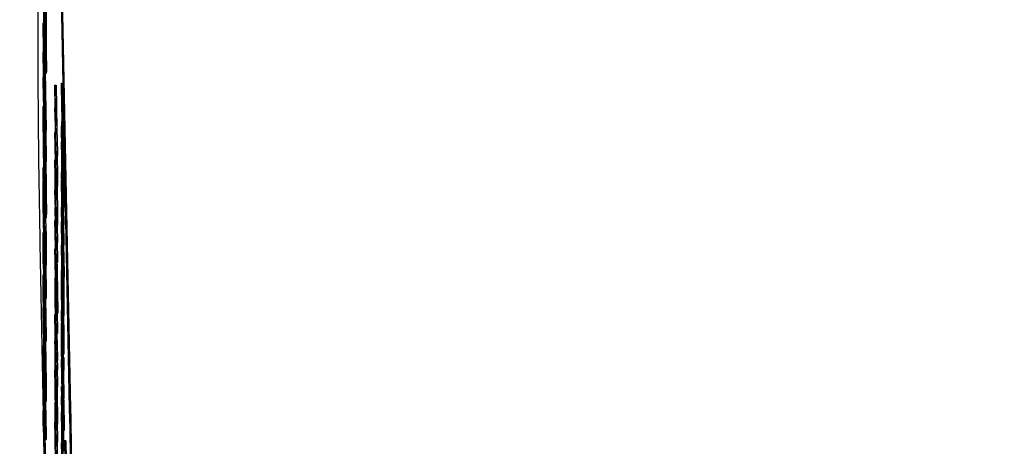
# Model space of a CAD drawing. Header units: inches. Extents: x 0.6 to 33.8, y 0 to 21.7.
# Tile 83 of 169: x 19.4872 to 19.6967, y 15.3838 to 15.4745. Entities that reach past the tile are written whole.
import ezdxf

# ---------------------------------------------------------------- set-up
doc = ezdxf.new("R2010")
doc.units = ezdxf.units.IN
doc.header["$MEASUREMENT"] = 0
doc.layers.add('FORMAT', color=7, linetype='Continuous')
doc.styles.add('SLDTEXTSTYLE3', font='TXT', dxfattribs={"width": 0.75})
doc.dimstyles.new('SLDDIMSTYLE0', dxfattribs={"dimtxt": 0.125, "dimasz": 0.13, "dimexe": 0, "dimexo": 0.0625, "dimgap": 0.03125, "dimtad": 0, "dimtih": 1, "dimtoh": 1, "dimdec": 1, "dimlfac": 4, "dimrnd": 1e-09, "dimzin": 12, "dimdsep": 46, "dimtxsty": 'SLDTEXTSTYLE3', "dimsah": 1, "dimcen": 0.09, "dimadec": 0, "dimazin": 3, "dimtfac": 1, "dimtdec": 1, "dimtofl": 0, "dimtmove": 0, "dimatfit": 3, "dimfxl": 0, "dimfrac": 2, "dimtolj": 1, "dimtzin": 12, "dimarcsym": 0})

# ---------------------------------------------------------------- blocks, each defined once
blk = doc.blocks.new('_D_4')
at = {"layer": 'FORMAT'}
for p, q in [((19.12974, 18.29622), (19.09166, 18.29622)), ((19.09166, 18.29622), (19.09166, 18.09779)), ((19.40683, 18.29622), (19.44491, 18.29622)), ((19.44491, 18.29622), (19.44491, 18.09779)), ((17.83576, 9.27335), (17.83576, 18.24119)), ((20.70081, 17.05098), (20.70081, 18.24119)), ((17.83576, 18.11619), (18.98207, 18.11619)), ((20.70081, 18.11619), (19.5545, 18.11619)), ((19.09166, 18.09779), (19.12974, 18.09779)), ((19.44491, 18.09779), (19.40683, 18.09779))]:
    blk.add_line(p, q, dxfattribs=at)
for points in [[(17.83576, 18.11619), (17.96576, 18.09619), (17.96576, 18.13619)], [(20.70081, 18.11619), (20.57081, 18.13619), (20.57081, 18.09619)]]:
    blk.add_solid(points, dxfattribs=at)
at = {"layer": 'FORMAT', "char_height": 0.125, "attachment_point": 1, "style": 'SLDTEXTSTYLE3'}
for s, insert in [('291', (19.12974, 18.25892)), ('11.5', (19.10665, 18.0719))]:
    blk.add_mtext(s, dxfattribs=dict(at, insert=insert))

msp = doc.modelspace()

# ---------------------------------------------------------------- linework, layer by layer
at = {"color": 7, "linetype": 'Continuous'}
for p, q in [((19.49107, 15.72046), (19.49107, 15.4607)), ((19.49783, 15.39177), (19.49151, 15.7104)), ((19.49808, 15.39177), (19.49176, 15.7104)), ((19.49262, 15.47213), (19.49223, 15.49191)), ((19.49262, 15.47818), (19.49262, 15.47213)), ((19.49287, 15.47818), (19.49287, 15.47213)), ((19.49223, 15.47278), (19.49223, 15.47376)), ((19.49223, 15.47376), (19.49262, 15.45109)), ((19.49252, 15.47391), (19.49255, 15.47357)), ((19.49252, 15.47391), (19.49258, 15.47391)), ((19.49255, 15.47357), (19.49259, 15.47357)), ((19.49251, 15.45626), (19.49223, 15.47278)), ((19.49262, 15.47213), (19.49287, 15.47213)), ((19.49223, 15.46746), (19.49223, 15.4676)), ((19.49223, 15.4676), (19.49251, 15.45626)), ((19.49251, 15.44984), (19.49223, 15.46746)), ((19.49263, 15.46476), (19.49288, 15.46476)), ((19.49262, 15.45095), (19.49232, 15.46285)), ((19.49232, 15.46285), (19.49262, 15.44446)), ((19.49265, 15.46354), (19.49287, 15.45109)), ((19.49223, 15.46125), (19.49223, 15.46224)), ((19.49223, 15.46224), (19.49251, 15.44984)), ((19.49223, 15.46224), (19.49231, 15.46224)), ((19.49262, 15.44432), (19.49223, 15.46125)), ((19.4947, 15.46061), (19.4947, 15.4598)), ((19.49484, 15.45118), (19.4947, 15.46061)), ((19.4947, 15.46061), (19.49495, 15.46061)), ((19.49495, 15.46061), (19.49509, 15.45118)), ((19.49607, 15.46103), (19.49607, 15.46033)), ((19.49607, 15.46103), (19.49632, 15.46103)), ((19.4947, 15.4598), (19.49482, 15.45193)), ((19.4947, 15.45575), (19.4947, 15.45495)), ((19.49482, 15.45193), (19.4947, 15.45575)), ((19.4947, 15.45575), (19.49476, 15.45575)), ((19.4947, 15.45495), (19.49484, 15.45038)), ((19.49625, 15.45306), (19.4965, 15.45306)), ((19.49262, 15.45109), (19.49262, 15.45095)), ((19.49262, 15.45109), (19.49287, 15.45109)), ((19.49262, 15.45095), (19.49287, 15.45096)), ((19.49276, 15.45096), (19.49287, 15.44447)), ((19.49287, 15.45109), (19.49287, 15.45096)), ((19.4947, 15.45053), (19.49484, 15.45053)), ((19.49499, 15.43982), (19.4947, 15.45053)), ((19.4947, 15.45053), (19.4947, 15.45043)), ((19.4947, 15.45043), (19.49499, 15.43247)), ((19.49484, 15.45118), (19.49509, 15.45118)), ((19.49499, 15.44642), (19.49484, 15.45118)), ((19.49484, 15.45038), (19.49499, 15.44056)), ((19.49509, 15.45118), (19.49524, 15.44643)), ((19.49616, 15.45008), (19.49616, 15.44938)), ((19.4962, 15.4482), (19.49616, 15.45008)), ((19.49242, 15.44986), (19.49249, 15.44986)), ((19.49486, 15.44962), (19.49499, 15.44562)), ((19.49499, 15.44137), (19.49486, 15.44962)), ((19.49608, 15.44853), (19.49608, 15.44843)), ((19.49637, 15.43527), (19.49608, 15.44853)), ((19.49608, 15.44843), (19.49632, 15.43352)), ((19.49616, 15.44938), (19.49637, 15.43895)), ((19.49637, 15.44391), (19.49626, 15.44924)), ((19.49627, 15.44813), (19.49637, 15.44322)), ((19.49487, 15.44083), (19.49476, 15.44769)), ((19.49476, 15.44769), (19.49487, 15.4436)), ((19.49499, 15.44642), (19.49524, 15.44643)), ((19.49499, 15.44562), (19.49499, 15.44642)), ((19.49524, 15.44643), (19.49524, 15.44562)), ((19.49616, 15.4477), (19.49616, 15.447)), ((19.49637, 15.43726), (19.49616, 15.4477)), ((19.49616, 15.447), (19.49637, 15.43656)), ((19.49262, 15.44446), (19.49287, 15.44447)), ((19.49262, 15.44446), (19.49262, 15.44432)), ((19.49262, 15.44432), (19.49287, 15.44433)), ((19.49287, 15.44447), (19.49287, 15.44433)), ((19.4947, 15.44473), (19.49479, 15.44473)), ((19.49499, 15.43148), (19.4947, 15.44473)), ((19.4947, 15.44473), (19.4947, 15.44463)), ((19.4947, 15.44463), (19.49494, 15.42972)), ((19.49499, 15.44562), (19.49524, 15.44562)), ((19.49517, 15.44562), (19.49524, 15.44137)), ((19.49616, 15.44411), (19.49637, 15.43457)), ((19.49637, 15.43104), (19.49616, 15.44411)), ((19.49637, 15.44322), (19.49637, 15.44391)), ((19.49223, 15.44214), (19.49223, 15.4431)), ((19.49223, 15.4431), (19.49258, 15.42535)), ((19.49262, 15.42236), (19.49223, 15.44214)), ((19.49487, 15.4436), (19.49487, 15.44083)), ((19.4949, 15.4425), (19.49499, 15.43906)), ((19.4949, 15.43899), (19.4949, 15.4425)), ((19.49608, 15.44204), (19.49608, 15.44194)), ((19.49632, 15.43352), (19.49608, 15.44204)), ((19.49608, 15.44204), (19.49618, 15.44204)), ((19.49608, 15.44194), (19.49637, 15.42663)), ((19.49637, 15.43964), (19.49629, 15.44341)), ((19.49645, 15.44217), (19.4967, 15.44217)), ((19.49645, 15.44127), (19.49645, 15.44217)), ((19.4967, 15.44217), (19.4967, 15.44128)), ((19.49223, 15.43499), (19.49223, 15.44021)), ((19.49223, 15.44021), (19.49227, 15.43818)), ((19.49478, 15.44032), (19.49499, 15.43078)), ((19.49499, 15.42724), (19.49478, 15.44032)), ((19.49499, 15.44056), (19.49499, 15.44137)), ((19.49499, 15.44137), (19.49524, 15.44137)), ((19.49499, 15.44056), (19.49524, 15.44057)), ((19.49499, 15.43982), (19.49524, 15.43982)), ((19.49499, 15.43906), (19.49499, 15.43982)), ((19.49522, 15.44057), (19.49524, 15.43982)), ((19.49524, 15.44137), (19.49524, 15.44057)), ((19.49524, 15.43982), (19.49524, 15.43907)), ((19.49641, 15.42049), (19.49608, 15.44039)), ((19.49608, 15.44039), (19.49608, 15.43966)), ((19.49608, 15.44039), (19.49611, 15.44039)), ((19.49608, 15.43966), (19.49641, 15.41975)), ((19.49637, 15.43895), (19.49637, 15.43964)), ((19.49637, 15.43964), (19.49662, 15.43964)), ((19.49645, 15.44127), (19.4967, 15.44128)), ((19.49659, 15.44127), (19.49662, 15.43964)), ((19.49662, 15.43964), (19.49662, 15.43895)), ((19.49227, 15.43818), (19.49227, 15.43392)), ((19.4947, 15.43824), (19.4948, 15.43825)), ((19.4947, 15.43824), (19.4947, 15.43815)), ((19.49494, 15.42972), (19.4947, 15.43824)), ((19.4947, 15.43815), (19.49499, 15.42284)), ((19.49499, 15.43323), (19.4949, 15.43899)), ((19.4949, 15.43899), (19.49515, 15.43899)), ((19.49499, 15.43906), (19.49524, 15.43907)), ((19.49515, 15.43907), (19.49515, 15.43899)), ((19.49515, 15.43899), (19.49524, 15.43323)), ((19.49616, 15.43837), (19.49637, 15.43088)), ((19.49637, 15.42733), (19.49616, 15.43837)), ((19.49637, 15.43895), (19.49662, 15.43895)), ((19.49658, 15.43895), (19.49662, 15.43726)), ((19.49637, 15.43656), (19.49637, 15.43726)), ((19.49637, 15.43726), (19.49662, 15.43726)), ((19.49637, 15.43656), (19.49662, 15.43657)), ((19.49637, 15.43527), (19.49662, 15.43528)), ((19.49637, 15.43457), (19.49637, 15.43527)), ((19.49659, 15.43657), (19.49662, 15.43528)), ((19.49662, 15.43726), (19.49662, 15.43657)), ((19.49662, 15.43528), (19.49662, 15.43458)), ((19.49262, 15.41521), (19.49223, 15.43499)), ((19.49227, 15.43392), (19.49239, 15.42784)), ((19.49227, 15.43392), (19.49239, 15.43392)), ((19.49263, 15.43383), (19.49288, 15.43384)), ((19.49478, 15.43458), (19.49499, 15.42709)), ((19.49499, 15.42354), (19.49478, 15.43458)), ((19.49499, 15.43247), (19.49499, 15.43323)), ((19.49499, 15.43323), (19.49524, 15.43323)), ((19.49524, 15.43323), (19.49524, 15.43248)), ((19.49608, 15.43463), (19.49608, 15.43393)), ((19.49616, 15.43042), (19.49608, 15.43463)), ((19.49608, 15.43463), (19.49616, 15.43463)), ((19.49608, 15.43393), (19.49616, 15.42972)), ((19.49637, 15.43457), (19.49662, 15.43458)), ((19.49656, 15.43458), (19.49662, 15.43104)), ((19.49239, 15.42784), (19.49239, 15.4321)), ((19.49239, 15.4321), (19.49243, 15.43007)), ((19.49239, 15.4321), (19.49243, 15.4321)), ((19.49268, 15.43295), (19.49275, 15.42948)), ((19.49469, 15.43181), (19.49482, 15.43182)), ((19.49469, 15.43181), (19.49469, 15.43112)), ((19.49499, 15.43247), (19.49524, 15.43248)), ((19.49499, 15.43148), (19.49524, 15.43148)), ((19.49499, 15.43078), (19.49499, 15.43148)), ((19.49522, 15.43247), (19.49524, 15.43148)), ((19.49524, 15.43148), (19.49524, 15.43078)), ((19.49612, 15.43156), (19.49605, 15.43156)), ((19.49616, 15.43141), (19.49616, 15.43042)), ((19.49619, 15.43013), (19.49616, 15.43141)), ((19.49616, 15.43141), (19.49621, 15.43141)), ((19.49223, 15.42921), (19.49234, 15.42922)), ((19.49223, 15.42358), (19.49223, 15.42921)), ((19.49223, 15.42921), (19.49227, 15.42719)), ((19.49243, 15.43007), (19.49243, 15.42581)), ((19.49243, 15.43007), (19.49247, 15.43007)), ((19.49258, 15.42535), (19.49258, 15.42948)), ((19.49258, 15.42948), (19.49262, 15.42745)), ((19.49258, 15.42948), (19.49283, 15.42948)), ((19.49283, 15.42948), (19.49287, 15.42745)), ((19.49499, 15.43078), (19.49524, 15.43078)), ((19.49518, 15.43078), (19.49524, 15.42725)), ((19.49608, 15.42901), (19.49616, 15.42901)), ((19.4961, 15.43093), (19.49614, 15.43093)), ((19.49612, 15.42919), (19.49616, 15.42919)), ((19.49616, 15.42972), (19.49616, 15.42873)), ((19.49619, 15.42914), (19.49619, 15.43013)), ((19.49619, 15.43013), (19.49624, 15.43013)), ((19.49637, 15.41998), (19.49619, 15.42914)), ((19.49619, 15.42914), (19.49625, 15.42914)), ((19.49637, 15.43088), (19.49637, 15.43104)), ((19.49637, 15.43104), (19.49662, 15.43104)), ((19.49637, 15.43088), (19.49662, 15.43088)), ((19.49655, 15.43088), (19.49662, 15.42734)), ((19.49662, 15.43104), (19.49662, 15.43088)), ((19.49227, 15.42719), (19.49227, 15.42485)), ((19.49227, 15.42719), (19.49238, 15.42719)), ((19.49262, 15.42745), (19.49262, 15.42236)), ((19.49262, 15.42745), (19.49287, 15.42745)), ((19.49287, 15.42745), (19.49287, 15.42236)), ((19.49499, 15.42724), (19.49524, 15.42725)), ((19.49499, 15.42709), (19.49499, 15.42724)), ((19.49499, 15.42709), (19.49524, 15.42709)), ((19.49517, 15.42709), (19.49524, 15.42354)), ((19.49524, 15.42725), (19.49524, 15.42709)), ((19.49616, 15.42873), (19.49619, 15.42745)), ((19.49616, 15.42734), (19.49616, 15.42664)), ((19.49637, 15.4169), (19.49616, 15.42734)), ((19.49616, 15.42734), (19.49621, 15.42734)), ((19.49619, 15.42844), (19.49637, 15.41929)), ((19.49619, 15.42745), (19.49619, 15.42844)), ((19.49619, 15.42745), (19.49621, 15.42745)), ((19.49637, 15.42733), (19.49662, 15.42734)), ((19.49637, 15.42663), (19.49637, 15.42733)), ((19.49662, 15.42734), (19.49662, 15.42664)), ((19.49151, 15.42681), (19.49223, 15.39063)), ((19.49227, 15.42485), (19.49262, 15.4071)), ((19.49227, 15.42485), (19.49243, 15.42485)), ((19.49243, 15.42581), (19.49262, 15.41617)), ((19.49243, 15.42581), (19.49255, 15.42581)), ((19.49499, 15.41509), (19.4947, 15.4258)), ((19.4947, 15.4258), (19.4947, 15.4257)), ((19.4947, 15.4257), (19.49499, 15.40775)), ((19.49608, 15.42652), (19.49608, 15.42582)), ((19.49634, 15.4137), (19.49608, 15.42652)), ((19.49608, 15.42652), (19.49616, 15.42652)), ((19.49608, 15.42582), (19.49637, 15.41154)), ((19.49616, 15.42664), (19.49637, 15.41621)), ((19.49637, 15.42663), (19.49662, 15.42664)), ((19.49656, 15.42664), (19.49666, 15.42049)), ((19.49227, 15.42155), (19.49223, 15.42358)), ((19.49262, 15.40614), (19.49227, 15.42389)), ((19.49227, 15.42389), (19.49227, 15.42155)), ((19.49487, 15.4161), (19.49476, 15.42296)), ((19.49476, 15.42296), (19.49487, 15.41887)), ((19.49487, 15.42384), (19.49497, 15.42384)), ((19.49499, 15.42284), (19.49499, 15.42354)), ((19.49499, 15.42354), (19.49524, 15.42354)), ((19.49499, 15.42284), (19.49524, 15.42284)), ((19.49524, 15.42354), (19.49524, 15.42284)), ((19.49227, 15.42155), (19.49231, 15.42155)), ((19.49262, 15.42236), (19.49287, 15.42236)), ((19.49275, 15.42236), (19.49287, 15.41618)), ((19.49611, 15.41959), (19.49608, 15.42106)), ((19.49608, 15.42106), (19.49608, 15.41788)), ((19.49608, 15.42106), (19.49618, 15.42106)), ((19.49487, 15.41887), (19.49487, 15.4161)), ((19.49611, 15.41696), (19.49611, 15.41959)), ((19.49611, 15.41959), (19.49621, 15.41959)), ((19.49637, 15.41929), (19.49637, 15.41998)), ((19.49637, 15.41998), (19.4964, 15.41998)), ((19.49637, 15.41929), (19.49662, 15.41929)), ((19.49641, 15.41975), (19.49641, 15.42049)), ((19.49641, 15.42049), (19.49666, 15.42049)), ((19.49641, 15.41975), (19.49666, 15.41976)), ((19.49657, 15.41929), (19.49662, 15.41691)), ((19.49662, 15.41976), (19.49662, 15.41929)), ((19.49666, 15.42049), (19.49666, 15.41976)), ((19.49223, 15.41602), (19.49223, 15.41812)), ((19.49227, 15.41691), (19.49227, 15.41495)), ((19.49233, 15.41731), (19.4924, 15.41731)), ((19.4947, 15.41779), (19.4947, 15.41627)), ((19.49473, 15.4155), (19.49473, 15.41692)), ((19.4949, 15.41777), (19.49499, 15.41434)), ((19.4949, 15.41426), (19.4949, 15.41777)), ((19.49608, 15.41788), (19.49623, 15.40994)), ((19.49619, 15.41278), (19.49611, 15.41696)), ((19.49611, 15.41696), (19.49626, 15.41696)), ((19.49634, 15.41668), (19.49634, 15.4137)), ((19.49637, 15.41521), (19.49634, 15.41668)), ((19.49634, 15.41668), (19.49636, 15.41668)), ((19.49637, 15.4169), (19.49662, 15.41691)), ((19.49637, 15.41621), (19.49637, 15.4169)), ((19.49662, 15.41691), (19.49662, 15.41621)), ((19.49262, 15.39624), (19.49223, 15.41602)), ((19.49227, 15.41495), (19.4924, 15.40836)), ((19.49262, 15.41617), (19.49287, 15.41618)), ((19.49262, 15.41617), (19.49262, 15.41521)), ((19.49262, 15.41521), (19.49287, 15.41522)), ((19.49271, 15.41521), (19.49287, 15.4071)), ((19.49287, 15.41618), (19.49287, 15.41522)), ((19.4947, 15.41627), (19.49499, 15.40199)), ((19.49483, 15.41074), (19.49473, 15.4155)), ((19.49499, 15.41434), (19.49499, 15.41509)), ((19.49637, 15.41621), (19.49662, 15.41621)), ((19.49637, 15.41521), (19.49662, 15.41522)), ((19.49637, 15.41154), (19.49637, 15.41521)), ((19.4966, 15.41621), (19.49662, 15.41522)), ((19.49662, 15.41522), (19.49662, 15.41154)), ((19.49223, 15.41327), (19.49262, 15.39349)), ((19.49223, 15.4123), (19.49223, 15.41327)), ((19.49254, 15.39674), (19.49223, 15.4123)), ((19.49499, 15.40851), (19.4949, 15.41426)), ((19.49507, 15.41295), (19.49532, 15.41296)), ((19.49507, 15.41206), (19.49507, 15.41295)), ((19.49532, 15.41296), (19.49532, 15.41206)), ((19.49638, 15.3939), (19.49608, 15.41262)), ((19.49608, 15.41262), (19.49608, 15.40785)), ((19.4924, 15.40836), (19.4924, 15.41019)), ((19.49243, 15.41015), (19.49254, 15.41015)), ((19.4947, 15.41177), (19.4947, 15.41108)), ((19.49486, 15.4033), (19.4947, 15.41177)), ((19.4947, 15.41177), (19.49479, 15.41177)), ((19.4947, 15.41108), (19.49499, 15.39643)), ((19.49478, 15.41113), (19.4948, 15.41114)), ((19.49478, 15.41113), (19.49478, 15.41014)), ((19.49488, 15.4032), (19.49478, 15.41113)), ((19.49478, 15.41014), (19.49486, 15.4033)), ((19.49483, 15.41206), (19.49483, 15.41074)), ((19.49485, 15.41204), (19.49492, 15.41204)), ((19.49507, 15.41206), (19.49532, 15.41206)), ((19.49518, 15.41206), (19.49524, 15.40851)), ((19.49628, 15.41174), (19.49636, 15.41174)), ((19.49637, 15.41154), (19.49662, 15.41154)), ((19.49486, 15.40928), (19.49486, 15.40983)), ((19.49486, 15.40983), (19.49495, 15.40983)), ((19.49499, 15.40268), (19.49486, 15.40928)), ((19.49486, 15.40928), (19.49496, 15.40928)), ((19.49499, 15.40775), (19.49499, 15.40851)), ((19.49499, 15.40851), (19.49524, 15.40851)), ((19.49524, 15.40851), (19.49524, 15.40775)), ((19.49611, 15.40998), (19.49636, 15.39391)), ((19.49611, 15.40639), (19.49611, 15.40998)), ((19.49244, 15.4071), (19.49244, 15.40633)), ((19.49244, 15.4071), (19.4926, 15.4071)), ((19.49244, 15.40633), (19.49262, 15.3972)), ((19.49244, 15.40633), (19.49262, 15.40633)), ((19.49262, 15.4071), (19.49262, 15.40614)), ((19.49262, 15.4071), (19.49287, 15.4071)), ((19.49262, 15.40614), (19.49287, 15.40614)), ((19.49269, 15.40614), (19.49287, 15.3972)), ((19.49287, 15.4071), (19.49287, 15.40614)), ((19.49473, 15.40468), (19.4947, 15.40614)), ((19.4947, 15.40614), (19.4947, 15.40297)), ((19.4947, 15.40614), (19.49479, 15.40614)), ((19.49499, 15.40775), (19.49524, 15.40775)), ((19.49514, 15.40775), (19.49524, 15.40269)), ((19.49607, 15.40691), (19.49607, 15.40602)), ((19.49607, 15.40691), (19.4961, 15.40691)), ((19.49608, 15.40785), (19.49611, 15.40639)), ((19.4963, 15.40637), (19.4963, 15.40567)), ((19.49223, 15.40502), (19.49223, 15.40522)), ((19.49223, 15.40522), (19.49254, 15.39674)), ((19.49223, 15.40522), (19.49237, 15.40522)), ((19.49262, 15.38524), (19.49223, 15.40502)), ((19.49473, 15.40204), (19.49473, 15.40468)), ((19.49473, 15.40468), (19.49482, 15.40468)), ((19.49638, 15.404), (19.49663, 15.40401)), ((19.49262, 15.39327), (19.49231, 15.40173)), ((19.49231, 15.40173), (19.49262, 15.3862)), ((19.4947, 15.40297), (19.49484, 15.39503)), ((19.49473, 15.40204), (19.49487, 15.40205)), ((19.49481, 15.39787), (19.49473, 15.40204)), ((19.49488, 15.4032), (19.49496, 15.4032)), ((19.49499, 15.40099), (19.49488, 15.4032)), ((19.49489, 15.40193), (19.49499, 15.4)), ((19.49499, 15.39712), (19.49489, 15.40193)), ((19.49499, 15.40268), (19.49524, 15.40269)), ((19.49499, 15.40199), (19.49499, 15.40268)), ((19.49499, 15.40199), (19.49524, 15.40199)), ((19.49519, 15.40199), (19.49524, 15.401)), ((19.49524, 15.40269), (19.49524, 15.40199)), ((19.49637, 15.38801), (19.49608, 15.40229)), ((19.49608, 15.40229), (19.49608, 15.4016)), ((19.49661, 15.40264), (19.4963, 15.40264)), ((19.49635, 15.40192), (19.4966, 15.40193)), ((19.49648, 15.40336), (19.49649, 15.40264)), ((19.49222, 15.39879), (19.49222, 15.39975)), ((19.49222, 15.39975), (19.49234, 15.39351)), ((19.49222, 15.39975), (19.49233, 15.39975)), ((19.4947, 15.40005), (19.49475, 15.40006)), ((19.4947, 15.40005), (19.4947, 15.39991)), ((19.49489, 15.39017), (19.4947, 15.40005)), ((19.4947, 15.39991), (19.49492, 15.38433)), ((19.49499, 15.40099), (19.49524, 15.401)), ((19.49499, 15.4), (19.49499, 15.40099)), ((19.49499, 15.4), (19.49524, 15.4)), ((19.49518, 15.4), (19.49524, 15.39713)), ((19.49524, 15.401), (19.49524, 15.4)), ((19.49608, 15.4016), (19.49631, 15.39035)), ((19.49634, 15.39992), (19.49665, 15.39993)), ((19.49637, 15.40009), (19.49662, 15.40009)), ((19.49653, 15.39992), (19.49663, 15.3939)), ((19.49234, 15.39285), (19.49222, 15.39879)), ((19.49222, 15.3959), (19.49222, 15.39686)), ((19.49222, 15.39686), (19.49234, 15.39063)), ((19.49222, 15.39686), (19.49226, 15.39686)), ((19.49234, 15.38996), (19.49222, 15.3959)), ((19.49262, 15.3972), (19.49262, 15.39624)), ((19.49262, 15.3972), (19.49287, 15.3972)), ((19.49262, 15.39624), (19.49287, 15.39624)), ((19.49281, 15.39624), (19.49287, 15.39349)), ((19.49287, 15.3972), (19.49287, 15.39624)), ((19.49477, 15.39567), (19.49489, 15.38947)), ((19.49489, 15.38716), (19.49477, 15.39567)), ((19.49489, 15.39682), (19.49498, 15.39683)), ((19.49499, 15.39712), (19.49524, 15.39713)), ((19.49499, 15.39643), (19.49499, 15.39712)), ((19.49499, 15.39643), (19.49524, 15.39643)), ((19.49524, 15.39713), (19.49524, 15.39643)), ((19.49608, 15.39648), (19.49608, 15.39633)), ((19.49631, 15.39035), (19.49608, 15.39648)), ((19.49608, 15.39633), (19.49637, 15.38205)), ((19.49627, 15.39599), (19.49633, 15.39599)), ((19.49234, 15.39351), (19.49245, 15.39352)), ((19.49234, 15.39351), (19.49234, 15.39285)), ((19.49262, 15.39349), (19.49262, 15.39327)), ((19.49262, 15.39349), (19.49287, 15.39349)), ((19.49287, 15.39349), (19.49287, 15.39327)), ((19.49637, 15.38006), (19.49608, 15.39435)), ((19.49608, 15.39435), (19.49608, 15.39365)), ((19.49608, 15.39365), (19.49637, 15.37937)), ((19.49615, 15.39396), (19.49637, 15.38785)), ((19.49637, 15.38274), (19.49615, 15.39396)), ((19.49636, 15.39391), (19.49638, 15.3939)), ((19.49638, 15.3939), (19.49663, 15.3939)), ((19.49223, 15.39141), (19.49262, 15.37163)), ((19.49223, 15.39141), (19.49231, 15.39141)), ((19.49223, 15.38942), (19.49223, 15.39141)), ((19.49234, 15.39285), (19.49247, 15.39285)), ((19.49262, 15.39327), (19.49287, 15.39327)), ((19.49273, 15.39327), (19.49287, 15.38621)), ((19.49491, 15.39145), (19.49491, 15.39076)), ((19.49783, 15.39177), (19.49808, 15.39177)), ((19.49227, 15.38676), (19.49223, 15.38942)), ((19.49234, 15.39063), (19.49251, 15.39064)), ((19.49234, 15.39063), (19.49234, 15.38996)), ((19.49234, 15.38996), (19.49253, 15.38996)), ((19.49251, 15.38996), (19.49287, 15.37163)), ((19.49489, 15.39106), (19.49489, 15.39017)), ((19.49492, 15.3896), (19.49489, 15.39106)), ((19.49489, 15.38947), (19.49489, 15.38716)), ((19.49492, 15.3887), (19.49492, 15.3896)), ((19.49608, 15.39103), (19.49614, 15.39104)), ((19.49637, 15.37778), (19.49608, 15.39103)), ((19.49608, 15.39103), (19.49608, 15.39093)), ((19.49608, 15.39093), (19.49632, 15.37602)), ((19.49262, 15.37067), (19.49227, 15.38841)), ((19.49227, 15.38841), (19.49227, 15.38676)), ((19.49469, 15.38892), (19.49469, 15.38802)), ((19.49477, 15.38636), (19.49477, 15.38706)), ((19.49499, 15.38541), (19.49492, 15.3887)), ((19.49492, 15.38801), (19.49499, 15.38471)), ((19.49492, 15.38433), (19.49492, 15.38801)), ((19.49499, 15.38909), (19.49524, 15.38909)), ((19.49517, 15.38871), (19.49524, 15.38541)), ((19.49637, 15.38785), (19.49637, 15.38801)), ((19.49645, 15.38716), (19.49645, 15.38785)), ((19.49645, 15.38785), (19.4967, 15.38785)), ((19.49645, 15.38716), (19.4967, 15.38716)), ((19.49653, 15.38716), (19.49662, 15.38275)), ((19.4967, 15.38785), (19.4967, 15.38716)), ((19.49227, 15.38676), (19.4923, 15.38677)), ((19.49262, 15.3862), (19.49287, 15.38621)), ((19.49262, 15.3862), (19.49262, 15.38524)), ((19.49262, 15.38524), (19.49287, 15.38524)), ((19.49287, 15.38621), (19.49287, 15.38524)), ((19.49488, 15.38705), (19.4948, 15.38705)), ((19.49482, 15.38587), (19.49484, 15.3844)), ((19.49485, 15.38666), (19.49489, 15.38666)), ((19.49499, 15.38471), (19.49499, 15.38541)), ((19.49499, 15.38541), (19.49524, 15.38541)), ((19.49524, 15.38541), (19.49524, 15.38471)), ((19.49616, 15.38662), (19.49637, 15.37708)), ((19.49637, 15.37354), (19.49616, 15.38662)), ((19.4949, 15.38458), (19.49492, 15.38458)), ((19.49492, 15.38433), (19.49517, 15.38434)), ((19.49499, 15.38471), (19.49524, 15.38471)), ((19.49517, 15.38471), (19.49517, 15.38434)), ((19.49608, 15.38455), (19.49608, 15.38445)), ((19.49632, 15.37602), (19.49608, 15.38455)), ((19.49608, 15.38455), (19.49618, 15.38455)), ((19.49608, 15.38445), (19.49637, 15.36914)), ((19.49706, 15.38496), (19.49675, 15.38496)), ((19.49685, 15.38146), (19.49681, 15.38426)), ((19.49681, 15.38426), (19.49706, 15.38426)), ((19.49706, 15.38426), (19.4971, 15.38147))]:
    msp.add_line(p, q, dxfattribs=at)
for centre, start, end in [((21.65559, 15.47162), 180.28903, 181.18618), ((17.33376, 15.34696), 0.28903, 1.18618), ((17.33401, 15.34696), 0.28903, 1.18618)]:
    msp.add_arc(centre, 2.16454, start, end, dxfattribs=at)
for points, knots in [([(19.49242, 15.46949), (19.49239, 15.47113), (19.49233, 15.47443), (19.49226, 15.47941), (19.49222, 15.48329), (19.49222, 15.48479), (19.49222, 15.48554)], [0, 0, 0, 0, 0.2795119, 0.5590796, 0.7793739, 1, 1, 1, 1]), ([(19.49226, 15.48345), (19.49226, 15.48262), (19.49227, 15.48096), (19.49231, 15.47722), (19.49236, 15.47344), (19.4924, 15.47136), (19.49242, 15.47031)], [0, 0, 0, 0, 0.279856, 0.559519, 0.779686, 1, 1, 1, 1]), ([(19.49259, 15.46678), (19.49259, 15.4678), (19.49258, 15.46961), (19.49254, 15.47259), (19.49252, 15.47391)], [0, 0, 0, 0, 0.558772, 1, 1, 1, 1]), ([(19.49255, 15.47357), (19.49256, 15.47254), (19.49259, 15.47048), (19.49262, 15.46721), (19.49263, 15.46569), (19.49263, 15.46476)], [0, 0, 0, 0, 0.28041, 0.560795, 1, 1, 1, 1]), ([(19.49282, 15.47213), (19.49282, 15.4716), (19.49284, 15.47004), (19.49287, 15.46723), (19.49288, 15.4657), (19.49288, 15.46476)], [0, 0, 0, 0, 0.169655, 0.493195, 1, 1, 1, 1]), ([(19.49242, 15.47031), (19.49245, 15.46912), (19.4925, 15.46672), (19.49255, 15.46531), (19.49258, 15.46536), (19.49259, 15.46631), (19.49259, 15.46678)], [0, 0, 0, 0, 0.279434, 0.558921, 0.779283, 1, 1, 1, 1]), ([(19.49256, 15.46379), (19.49254, 15.46455), (19.49249, 15.4659), (19.49244, 15.46839), (19.49242, 15.46949)], [0, 0, 0, 0, 0.559029, 1, 1, 1, 1]), ([(19.49263, 15.46476), (19.49263, 15.46396), (19.49262, 15.46253), (19.49258, 15.46341), (19.49256, 15.46379)], [0, 0, 0, 0, 0.559804, 1, 1, 1, 1]), ([(19.49288, 15.46476), (19.49288, 15.46385), (19.49288, 15.46273), (19.49285, 15.4632), (19.49284, 15.46329)], [0, 0, 0, 0, 0.814761, 1, 1, 1, 1]), ([(19.49625, 15.45306), (19.49623, 15.45407), (19.4962, 15.45574), (19.49615, 15.45786), (19.49611, 15.45957), (19.49609, 15.46054), (19.49607, 15.46103)], [0, 0, 0, 0, 0.339986, 0.560031, 0.780045, 1, 1, 1, 1]), ([(19.49632, 15.46103), (19.49634, 15.46026), (19.49637, 15.45899), (19.49642, 15.45689), (19.49646, 15.45504), (19.49649, 15.45372), (19.4965, 15.45306)], [0, 0, 0, 0, 0.339732, 0.559813, 0.779905, 1, 1, 1, 1]), ([(19.49607, 15.46033), (19.49611, 15.45898), (19.49616, 15.45656), (19.49623, 15.45353), (19.49625, 15.45219)], [0, 0, 0, 0, 0.559594, 1, 1, 1, 1]), ([(19.49222, 15.45454), (19.49222, 15.45521), (19.49223, 15.45657), (19.49228, 15.45564), (19.49235, 15.45334), (19.4924, 15.45102), (19.49242, 15.44986)], [0, 0, 0, 0, 0.279767, 0.559358, 0.779571, 1, 1, 1, 1]), ([(19.49242, 15.43849), (19.49239, 15.44011), (19.49233, 15.44336), (19.49226, 15.4483), (19.49222, 15.45223), (19.49222, 15.45377), (19.49222, 15.45454)], [0, 0, 0, 0, 0.279731, 0.559327, 0.77968, 1, 1, 1, 1]), ([(19.49242, 15.4489), (19.4924, 15.45007), (19.49235, 15.45242), (19.49229, 15.45383), (19.49226, 15.45386), (19.49226, 15.45299), (19.49226, 15.45256)], [0, 0, 0, 0, 0.279468, 0.55887, 0.779516, 1, 1, 1, 1]), ([(19.49226, 15.45256), (19.49226, 15.45172), (19.49227, 15.45004), (19.49231, 15.44629), (19.49237, 15.44256), (19.4924, 15.44049), (19.49242, 15.43946)], [0, 0, 0, 0, 0.279627, 0.55935, 0.77963, 1, 1, 1, 1]), ([(19.49626, 15.44924), (19.49625, 15.44994), (19.49622, 15.45132), (19.49618, 15.45282), (19.49616, 15.45313), (19.49616, 15.45265), (19.49616, 15.45242)], [0, 0, 0, 0, 0.281574, 0.56011, 0.779961, 1, 1, 1, 1]), ([(19.49616, 15.45242), (19.49616, 15.45181), (19.49616, 15.45073), (19.49619, 15.44897), (19.4962, 15.4482)], [0, 0, 0, 0, 0.558361, 1, 1, 1, 1]), ([(19.49645, 15.44217), (19.49641, 15.44429), (19.49635, 15.44808), (19.49628, 15.45153), (19.49625, 15.45306)], [0, 0, 0, 0, 0.559732, 1, 1, 1, 1]), ([(19.49625, 15.45219), (19.49628, 15.45102), (19.49631, 15.4491), (19.49636, 15.44625), (19.49641, 15.44379), (19.49643, 15.44211), (19.49645, 15.44127)], [0, 0, 0, 0, 0.339966, 0.560012, 0.780038, 1, 1, 1, 1]), ([(19.4965, 15.45306), (19.49654, 15.45111), (19.4966, 15.44763), (19.49667, 15.44384), (19.4967, 15.44217)], [0, 0, 0, 0, 0.559987, 1, 1, 1, 1]), ([(19.4961, 15.45128), (19.49609, 15.45144), (19.49609, 15.45175), (19.49608, 15.45192), (19.49607, 15.45193), (19.49607, 15.4518), (19.49607, 15.45174)], [0, 0, 0, 0, 0.279297, 0.558883, 0.779362, 1, 1, 1, 1]), ([(19.49607, 15.45174), (19.49607, 15.45163), (19.49607, 15.45141), (19.49608, 15.45091), (19.49609, 15.45041), (19.49609, 15.45013), (19.4961, 15.44999)], [0, 0, 0, 0, 0.279768, 0.559691, 0.779873, 1, 1, 1, 1]), ([(19.49612, 15.44954), (19.49612, 15.44965), (19.49612, 15.44987), (19.49611, 15.45036), (19.4961, 15.45086), (19.4961, 15.45114), (19.4961, 15.45128)], [0, 0, 0, 0, 0.279886, 0.559868, 0.779957, 1, 1, 1, 1]), ([(19.4961, 15.44999), (19.4961, 15.44984), (19.49611, 15.44953), (19.49611, 15.44936), (19.49612, 15.44936), (19.49612, 15.44948), (19.49612, 15.44954)], [0, 0, 0, 0, 0.279155, 0.558872, 0.779443, 1, 1, 1, 1]), ([(19.49618, 15.45101), (19.49618, 15.45118), (19.49618, 15.45151), (19.49619, 15.45151), (19.49621, 15.45108), (19.49622, 15.45064), (19.49622, 15.45042)], [0, 0, 0, 0, 0.280299, 0.559431, 0.779529, 1, 1, 1, 1]), ([(19.49624, 15.44632), (19.49623, 15.44684), (19.49621, 15.44786), (19.4962, 15.44924), (19.49618, 15.45035), (19.49618, 15.45079), (19.49618, 15.45101)], [0, 0, 0, 0, 0.279672, 0.559633, 0.779804, 1, 1, 1, 1]), ([(19.49622, 15.45042), (19.49623, 15.45001), (19.49625, 15.44927), (19.49626, 15.44848), (19.49627, 15.44813)], [0, 0, 0, 0, 0.559678, 1, 1, 1, 1]), ([(19.49242, 15.44986), (19.49245, 15.44823), (19.49251, 15.44497), (19.49258, 15.44004), (19.49262, 15.4361), (19.49263, 15.43459), (19.49263, 15.43383)], [0, 0, 0, 0, 0.27963, 0.559343, 0.779597, 1, 1, 1, 1]), ([(19.49259, 15.43582), (19.49259, 15.43665), (19.49258, 15.43829), (19.49254, 15.44204), (19.49248, 15.44578), (19.49244, 15.44786), (19.49242, 15.4489)], [0, 0, 0, 0, 0.27983, 0.559389, 0.779654, 1, 1, 1, 1]), ([(19.49629, 15.44341), (19.49628, 15.44394), (19.49626, 15.44488), (19.49625, 15.44588), (19.49624, 15.44632)], [0, 0, 0, 0, 0.560269, 1, 1, 1, 1]), ([(19.49277, 15.44433), (19.49279, 15.44279), (19.49283, 15.43988), (19.49287, 15.4361), (19.49288, 15.43459), (19.49288, 15.43384)], [0, 0, 0, 0, 0.360214, 0.679999, 1, 1, 1, 1]), ([(19.49242, 15.43946), (19.49245, 15.43829), (19.4925, 15.43596), (19.49255, 15.43457), (19.49258, 15.43447), (19.49259, 15.43537), (19.49259, 15.43582)], [0, 0, 0, 0, 0.279416, 0.5590765, 0.779478, 1, 1, 1, 1]), ([(19.49263, 15.43383), (19.49263, 15.43317), (19.49262, 15.43185), (19.49256, 15.43279), (19.4925, 15.43505), (19.49245, 15.43734), (19.49242, 15.43849)], [0, 0, 0, 0, 0.279663, 0.559354, 0.779636, 1, 1, 1, 1]), ([(19.49288, 15.43384), (19.49288, 15.43308), (19.49287, 15.43197), (19.49284, 15.43255), (19.49284, 15.43274)], [0, 0, 0, 0, 0.680146, 1, 1, 1, 1]), ([(19.49487, 15.42384), (19.49485, 15.42486), (19.49481, 15.42652), (19.49477, 15.42865), (19.49473, 15.43035), (19.4947, 15.43133), (19.49469, 15.43181)], [0, 0, 0, 0, 0.339986, 0.560031, 0.780045, 1, 1, 1, 1]), ([(19.49469, 15.43112), (19.49472, 15.42977), (19.49478, 15.42735), (19.49484, 15.42431), (19.49487, 15.42298)], [0, 0, 0, 0, 0.559594, 1, 1, 1, 1]), ([(19.4961, 15.43093), (19.49609, 15.43109), (19.49609, 15.4314), (19.49608, 15.43157), (19.49607, 15.43157), (19.49607, 15.43145), (19.49607, 15.43138)], [0, 0, 0, 0, 0.279297, 0.558883, 0.779362, 1, 1, 1, 1]), ([(19.49607, 15.43138), (19.49607, 15.43127), (19.49607, 15.43106), (19.49608, 15.43056), (19.49609, 15.43006), (19.49609, 15.42978), (19.4961, 15.42964)], [0, 0, 0, 0, 0.279768, 0.559691, 0.779873, 1, 1, 1, 1]), ([(19.49612, 15.42919), (19.49612, 15.4293), (19.49612, 15.42951), (19.49611, 15.43001), (19.4961, 15.43051), (19.4961, 15.43079), (19.4961, 15.43093)], [0, 0, 0, 0, 0.279886, 0.559868, 0.779957, 1, 1, 1, 1]), ([(19.4961, 15.42964), (19.4961, 15.42948), (19.49611, 15.42918), (19.49611, 15.42901), (19.49612, 15.429), (19.49612, 15.42913), (19.49612, 15.42919)], [0, 0, 0, 0, 0.279155, 0.558872, 0.779443, 1, 1, 1, 1]), ([(19.49507, 15.41295), (19.49503, 15.41507), (19.49497, 15.41886), (19.4949, 15.42232), (19.49487, 15.42384)], [0, 0, 0, 0, 0.559732, 1, 1, 1, 1]), ([(19.49487, 15.42298), (19.49489, 15.42181), (19.49493, 15.41989), (19.49498, 15.41704), (19.49503, 15.41458), (19.49505, 15.4129), (19.49507, 15.41206)], [0, 0, 0, 0, 0.339966, 0.560012, 0.780038, 1, 1, 1, 1]), ([(19.49514, 15.42284), (19.49517, 15.42122), (19.49523, 15.41807), (19.49529, 15.41463), (19.49532, 15.41296)], [0, 0, 0, 0, 0.513936, 1, 1, 1, 1]), ([(19.49223, 15.41812), (19.49223, 15.41858), (19.49223, 15.4194), (19.49223, 15.42), (19.49223, 15.42026)], [0, 0, 0, 0, 0.560314, 1, 1, 1, 1]), ([(19.49225, 15.42041), (19.49225, 15.42041), (19.49225, 15.42047), (19.49227, 15.41989), (19.4923, 15.41877), (19.49232, 15.4178), (19.49233, 15.41731)], [0, 0, 0, 0, 0.013615, 0.396608, 0.698055, 1, 1, 1, 1]), ([(19.49471, 15.41934), (19.49471, 15.41909), (19.4947, 15.41864), (19.4947, 15.41805), (19.4947, 15.41779)], [0, 0, 0, 0, 0.5596306, 1, 1, 1, 1]), ([(19.49478, 15.41721), (19.49477, 15.41765), (19.49475, 15.41853), (19.49473, 15.41928), (19.49471, 15.41955), (19.49471, 15.41941), (19.49471, 15.41934)], [0, 0, 0, 0, 0.280105, 0.559481, 0.77969, 1, 1, 1, 1]), ([(19.49233, 15.41634), (19.49232, 15.41686), (19.4923, 15.41764), (19.49229, 15.41814), (19.49227, 15.41838), (19.49227, 15.41756), (19.49227, 15.41691)], [0, 0, 0, 0, 0.248969, 0.374729, 0.500383, 1, 1, 1, 1]), ([(19.49233, 15.41731), (19.49234, 15.41663), (19.49237, 15.41528), (19.4924, 15.41315), (19.49242, 15.4114), (19.49243, 15.41057), (19.49243, 15.41015)], [0, 0, 0, 0, 0.280099, 0.559324, 0.779458, 1, 1, 1, 1]), ([(19.49473, 15.41692), (19.49473, 15.41739), (19.49473, 15.41798), (19.49475, 15.4178), (19.49476, 15.41744), (19.49477, 15.41688), (19.49478, 15.41651)], [0, 0, 0, 0, 0.499617, 0.625271, 0.751031, 1, 1, 1, 1]), ([(19.49485, 15.41204), (19.49485, 15.41243), (19.49484, 15.4132), (19.49482, 15.41468), (19.4948, 15.41607), (19.49479, 15.41683), (19.49478, 15.41721)], [0, 0, 0, 0, 0.280067, 0.559409, 0.7795, 1, 1, 1, 1]), ([(19.49478, 15.41651), (19.49479, 15.41605), (19.4948, 15.41536), (19.49481, 15.41441), (19.49483, 15.41312), (19.49483, 15.41253), (19.49483, 15.41206)], [0, 0, 0, 0, 0.248917, 0.37465, 0.500279, 1, 1, 1, 1]), ([(19.4924, 15.41019), (19.4924, 15.41084), (19.4924, 15.41165), (19.49238, 15.41343), (19.49236, 15.41475), (19.49234, 15.41571), (19.49233, 15.41634)], [0, 0, 0, 0, 0.499721, 0.62535, 0.751083, 1, 1, 1, 1]), ([(19.49628, 15.41174), (19.49626, 15.41239), (19.49623, 15.41368), (19.4962, 15.41462), (19.49619, 15.41471), (19.49618, 15.41422), (19.49618, 15.41397)], [0, 0, 0, 0, 0.280059, 0.5594789, 0.7795504, 1, 1, 1, 1]), ([(19.49618, 15.41397), (19.49618, 15.41378), (19.49618, 15.41344), (19.49619, 15.41298), (19.49619, 15.41278)], [0, 0, 0, 0, 0.559748, 1, 1, 1, 1]), ([(19.49621, 15.41238), (19.49621, 15.41262), (19.49621, 15.41308), (19.49623, 15.41293), (19.49625, 15.41221), (19.49627, 15.41147), (19.49627, 15.4111)], [0, 0, 0, 0, 0.280472, 0.559738, 0.77964, 1, 1, 1, 1]), ([(19.49623, 15.40994), (19.49622, 15.41047), (19.49621, 15.4114), (19.49621, 15.41208), (19.49621, 15.41238)], [0, 0, 0, 0, 0.56027, 1, 1, 1, 1]), ([(19.49243, 15.41015), (19.49243, 15.40953), (19.49244, 15.40841), (19.49244, 15.4075), (19.49244, 15.4071)], [0, 0, 0, 0, 0.559694, 1, 1, 1, 1]), ([(19.49486, 15.40983), (19.49486, 15.4102), (19.49486, 15.41086), (19.49485, 15.41168), (19.49485, 15.41204)], [0, 0, 0, 0, 0.560254, 1, 1, 1, 1]), ([(19.49627, 15.4111), (19.49628, 15.41053), (19.49631, 15.40939), (19.49633, 15.40767), (19.49634, 15.40631), (19.49635, 15.40577), (19.49635, 15.40551)], [0, 0, 0, 0, 0.279617, 0.559218, 0.779559, 1, 1, 1, 1]), ([(19.49638, 15.404), (19.49637, 15.40448), (19.49637, 15.40543), (19.49634, 15.40771), (19.49631, 15.40991), (19.49629, 15.41113), (19.49628, 15.41174)], [0, 0, 0, 0, 0.279899, 0.558932, 0.779415, 1, 1, 1, 1]), ([(19.49653, 15.41174), (19.49654, 15.41096), (19.49657, 15.40938), (19.4966, 15.40697), (19.49662, 15.40509), (19.49662, 15.40437), (19.49663, 15.40401)], [0, 0, 0, 0, 0.279864, 0.559271, 0.779424, 1, 1, 1, 1]), ([(19.49627, 15.39599), (19.49625, 15.39716), (19.49621, 15.39908), (19.49616, 15.40193), (19.49611, 15.40439), (19.49609, 15.40607), (19.49607, 15.40691)], [0, 0, 0, 0, 0.339959, 0.560016, 0.780042, 1, 1, 1, 1]), ([(19.49607, 15.40602), (19.49611, 15.40389), (19.49617, 15.4001), (19.49624, 15.39664), (19.49627, 15.39512)], [0, 0, 0, 0, 0.55972, 1, 1, 1, 1]), ([(19.49635, 15.40551), (19.49635, 15.40533), (19.49634, 15.40497), (19.49633, 15.40504), (19.49631, 15.40555), (19.4963, 15.40609), (19.4963, 15.40637)], [0, 0, 0, 0, 0.279857, 0.559683, 0.779485, 1, 1, 1, 1]), ([(19.4963, 15.40567), (19.49631, 15.40514), (19.49633, 15.40409), (19.49636, 15.40337), (19.49637, 15.40334), (19.49637, 15.40378), (19.49638, 15.404)], [0, 0, 0, 0, 0.280034, 0.559638, 0.779711, 1, 1, 1, 1]), ([(19.49663, 15.40401), (19.49662, 15.4037), (19.49662, 15.40326), (19.49661, 15.40346), (19.49661, 15.40352)], [0, 0, 0, 0, 0.7033937, 1, 1, 1, 1]), ([(19.49635, 15.40192), (19.49634, 15.40209), (19.49634, 15.40242), (19.49633, 15.40263), (19.49633, 15.40266), (19.49632, 15.40253), (19.49632, 15.40247)], [0, 0, 0, 0, 0.279517, 0.559326, 0.779544, 1, 1, 1, 1]), ([(19.49632, 15.40247), (19.49632, 15.40235), (19.49633, 15.40212), (19.49633, 15.40159), (19.49634, 15.40107), (19.49635, 15.40078), (19.49635, 15.40063)], [0, 0, 0, 0, 0.279647, 0.559299, 0.779615, 1, 1, 1, 1]), ([(19.49637, 15.40009), (19.49637, 15.4002), (19.49637, 15.40044), (19.49636, 15.40097), (19.49636, 15.40149), (19.49635, 15.40178), (19.49635, 15.40192)], [0, 0, 0, 0, 0.279537, 0.559056, 0.779442, 1, 1, 1, 1]), ([(19.49658, 15.40263), (19.49658, 15.40261), (19.49658, 15.40258), (19.49659, 15.40232), (19.4966, 15.40206), (19.4966, 15.40193)], [0, 0, 0, 0, 0.362502, 0.681062, 1, 1, 1, 1]), ([(19.4966, 15.40193), (19.4966, 15.40174), (19.49661, 15.40137), (19.49662, 15.4008), (19.49662, 15.40035), (19.49662, 15.40018), (19.49662, 15.40009)], [0, 0, 0, 0, 0.279469, 0.559358, 0.779674, 1, 1, 1, 1]), ([(19.49489, 15.39682), (19.49488, 15.39747), (19.49485, 15.39877), (19.49482, 15.3997), (19.4948, 15.3998), (19.4948, 15.39931), (19.4948, 15.39906)], [0, 0, 0, 0, 0.280059, 0.559479, 0.77955, 1, 1, 1, 1]), ([(19.49635, 15.40063), (19.49635, 15.40047), (19.49636, 15.40014), (19.49637, 15.39993), (19.49637, 15.3999), (19.49637, 15.40003), (19.49637, 15.40009)], [0, 0, 0, 0, 0.279539, 0.559327, 0.779689, 1, 1, 1, 1]), ([(19.49662, 15.40009), (19.49662, 15.4), (19.49662, 15.39989), (19.49662, 15.39994), (19.49662, 15.39994)], [0, 0, 0, 0, 0.890364, 1, 1, 1, 1]), ([(19.4948, 15.39906), (19.4948, 15.39887), (19.4948, 15.39852), (19.49481, 15.39807), (19.49481, 15.39787)], [0, 0, 0, 0, 0.559748, 1, 1, 1, 1]), ([(19.49483, 15.39747), (19.49483, 15.3977), (19.49483, 15.39816), (19.49485, 15.39802), (19.49487, 15.39729), (19.49488, 15.39655), (19.49489, 15.39618)], [0, 0, 0, 0, 0.280472, 0.559738, 0.77964, 1, 1, 1, 1]), ([(19.49484, 15.39503), (19.49484, 15.39555), (19.49483, 15.39649), (19.49483, 15.39717), (19.49483, 15.39747)], [0, 0, 0, 0, 0.56027, 1, 1, 1, 1]), ([(19.49499, 15.38909), (19.49499, 15.38957), (19.49499, 15.39052), (19.49496, 15.39279), (19.49493, 15.39499), (19.49491, 15.39621), (19.49489, 15.39682)], [0, 0, 0, 0, 0.279899, 0.5589319, 0.7794152, 1, 1, 1, 1]), ([(19.49489, 15.39618), (19.4949, 15.39562), (19.49492, 15.39448), (19.49495, 15.39276), (19.49496, 15.39139), (19.49496, 15.39086), (19.49496, 15.3906)], [0, 0, 0, 0, 0.279617, 0.559218, 0.779559, 1, 1, 1, 1]), ([(19.49514, 15.39683), (19.49516, 15.39604), (19.49519, 15.39447), (19.49522, 15.39205), (19.49524, 15.39018), (19.49524, 15.38945), (19.49524, 15.38909)], [0, 0, 0, 0, 0.2798641, 0.559271, 0.7794235, 1, 1, 1, 1]), ([(19.49645, 15.38785), (19.49642, 15.3892), (19.49636, 15.39162), (19.4963, 15.39466), (19.49627, 15.39599)], [0, 0, 0, 0, 0.559591, 1, 1, 1, 1]), ([(19.49627, 15.39512), (19.49629, 15.3941), (19.49633, 15.39244), (19.49637, 15.39032), (19.49641, 15.38862), (19.49644, 15.38765), (19.49645, 15.38716)], [0, 0, 0, 0, 0.339979, 0.560027, 0.780048, 1, 1, 1, 1]), ([(19.49656, 15.394), (19.49658, 15.39301), (19.49663, 15.3907), (19.49667, 15.38889), (19.4967, 15.38785)], [0, 0, 0, 0, 0.4292658, 1, 1, 1, 1]), ([(19.49477, 15.39088), (19.49476, 15.39141), (19.49473, 15.39246), (19.49471, 15.39303), (19.4947, 15.39296), (19.4947, 15.39254), (19.4947, 15.39233)], [0, 0, 0, 0, 0.278996, 0.558527, 0.779259, 1, 1, 1, 1]), ([(19.4947, 15.39233), (19.4947, 15.39196), (19.4947, 15.39123), (19.49472, 15.38906), (19.49475, 15.38738), (19.49477, 15.38636)], [0, 0, 0, 0, 0.280708, 0.56124, 1, 1, 1, 1]), ([(19.49472, 15.39088), (19.49473, 15.39106), (19.49473, 15.39142), (19.49474, 15.39139), (19.49475, 15.39102), (19.49476, 15.39047), (19.49477, 15.39019)], [0, 0, 0, 0, 0.280761, 0.560644, 0.780675, 1, 1, 1, 1]), ([(19.49496, 15.3906), (19.49496, 15.39042), (19.49496, 15.39006), (19.49495, 15.39013), (19.49493, 15.39064), (19.49492, 15.39118), (19.49491, 15.39145)], [0, 0, 0, 0, 0.279857, 0.559683, 0.779485, 1, 1, 1, 1]), ([(19.49477, 15.38706), (19.49476, 15.38748), (19.49475, 15.38832), (19.49473, 15.38948), (19.49473, 15.39035), (19.49472, 15.3907), (19.49472, 15.39088)], [0, 0, 0, 0, 0.280397, 0.559599, 0.779688, 1, 1, 1, 1]), ([(19.49483, 15.38704), (19.49482, 15.38776), (19.4948, 15.38905), (19.49478, 15.39032), (19.49477, 15.39088)], [0, 0, 0, 0, 0.559212, 1, 1, 1, 1]), ([(19.49477, 15.39019), (19.49477, 15.38998), (19.49478, 15.38956), (19.4948, 15.38863), (19.49481, 15.38715), (19.49481, 15.38638), (19.49482, 15.38587)], [0, 0, 0, 0, 0.125456, 0.250984, 0.500582, 1, 1, 1, 1]), ([(19.49491, 15.39076), (19.49493, 15.39023), (19.49495, 15.38918), (19.49498, 15.38845), (19.49499, 15.38842), (19.49499, 15.38887), (19.49499, 15.38909)], [0, 0, 0, 0, 0.280034, 0.559638, 0.779711, 1, 1, 1, 1]), ([(19.49489, 15.378), (19.49486, 15.37917), (19.49483, 15.38109), (19.49478, 15.38394), (19.49473, 15.3864), (19.49471, 15.38808), (19.49469, 15.38892)], [0, 0, 0, 0, 0.339959, 0.560016, 0.780042, 1, 1, 1, 1]), ([(19.49469, 15.38802), (19.49473, 15.3859), (19.49479, 15.38211), (19.49486, 15.37865), (19.49489, 15.37712)], [0, 0, 0, 0, 0.55972, 1, 1, 1, 1]), ([(19.49485, 15.38666), (19.49485, 15.38681), (19.49484, 15.38707), (19.49483, 15.38705), (19.49483, 15.38704)], [0, 0, 0, 0, 0.5596653, 1, 1, 1, 1]), ([(19.49524, 15.38909), (19.49524, 15.38878), (19.49524, 15.38834), (19.49523, 15.38855), (19.49523, 15.38861)], [0, 0, 0, 0, 0.703394, 1, 1, 1, 1]), ([(19.49484, 15.3844), (19.49485, 15.3849), (19.49485, 15.38565), (19.49487, 15.38514), (19.49489, 15.38448), (19.4949, 15.384), (19.4949, 15.38377)], [0, 0, 0, 0, 0.499395, 0.748809, 0.874413, 1, 1, 1, 1]), ([(19.4949, 15.38458), (19.49489, 15.38507), (19.49487, 15.38595), (19.49486, 15.38644), (19.49485, 15.38666)], [0, 0, 0, 0, 0.55947, 1, 1, 1, 1]), ([(19.49681, 15.38426), (19.49681, 15.38447), (19.49679, 15.38482), (19.49678, 15.38501), (19.49677, 15.38488), (19.49677, 15.38456), (19.49677, 15.38439)], [0, 0, 0, 0, 0.340218, 0.560183, 0.780082, 1, 1, 1, 1]), ([(19.49499, 15.3773), (19.49499, 15.37775), (19.49499, 15.37865), (19.49497, 15.38073), (19.49494, 15.38283), (19.49491, 15.384), (19.4949, 15.38458)], [0, 0, 0, 0, 0.280053, 0.559479, 0.779853, 1, 1, 1, 1]), ([(19.49515, 15.38459), (19.49517, 15.38383), (19.49519, 15.38232), (19.49522, 15.38005), (19.49524, 15.37833), (19.49524, 15.37764), (19.49524, 15.3773)], [0, 0, 0, 0, 0.279304, 0.558838, 0.779277, 1, 1, 1, 1]), ([(19.49677, 15.38439), (19.49677, 15.38404), (19.49677, 15.38334), (19.49679, 15.3817), (19.49681, 15.38009), (19.49683, 15.37919), (19.49684, 15.37874)], [0, 0, 0, 0, 0.279767, 0.559448, 0.779674, 1, 1, 1, 1]), ([(19.49703, 15.38493), (19.49703, 15.38493), (19.49704, 15.38494), (19.49705, 15.38467), (19.49706, 15.3844), (19.49706, 15.38426)], [0, 0, 0, 0, 0.218754, 0.609268, 1, 1, 1, 1])]:
    msp.add_open_spline(points, degree=3, knots=knots, dxfattribs=at)

# ---------------------------------------------------------------- dimensions: what is measured, and where the dimension line sits
at = {"layer": 'FORMAT'}
dim = msp.add_linear_dim(base=(20.70081, 18.11619), p1=(17.83576, 9.22335), p2=(20.70081, 17.00098), dimstyle='SLDDIMSTYLE0', dxfattribs=at)
dim.commit()
dim.dimension.update_dxf_attribs({"geometry": '_D_4', "text_midpoint": (19.26828, 18.11619), "dimtype": 160})

doc.saveas('drawing.dxf')
